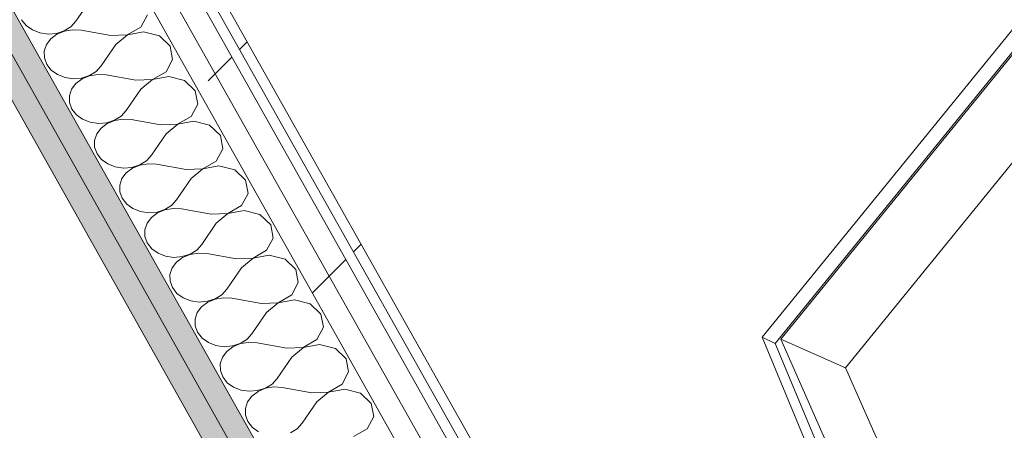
# Model space of a CAD drawing. Header units: millimetres. Extents: x -8337 to 19291, y 9509 to 21675.
# Tile 101 of 163: x 3935 to 4508, y 15608 to 15847. Entities that reach past the tile are written whole.
import ezdxf

# ---------------------------------------------------------------- set-up
doc = ezdxf.new("R2010")
doc.units = ezdxf.units.MM
doc.header["$MEASUREMENT"] = 0
doc.linetypes.add('Wipeout_Contour', pattern=[1000, 0, -1000])
doc.layers.add('Nuevo_08_E_Envans secs', color=7, linetype='Continuous')
doc.layers.add('Nuevo_09_EI_Mobiliari general', color=7, linetype='Continuous')
doc.layers.add('Nuevo_08_E_Envans secs_Pluma_Nº__1', color=7, linetype='Continuous', lineweight=5)
doc.layers.add('Nuevo_09_EI_Mobiliari general_Pluma_Nº__1', color=7, linetype='Continuous', lineweight=5)
for name, color, linetype, lineweight, true_color in [('Nuevo_08_E_Envans secs_Pluma_Nº__102', 7, 'Continuous', 5, 0xcccccc), ('Nuevo_08_E_Envans secs_Pluma_Nº__171', 171, 'Continuous', 13, 0xaaaaff), ('Nuevo_08_E_Envans secs_Pluma_Nº__177', 7, 'Continuous', 15, 0xf7e046), ('Nuevo_08_E_Envans secs_Pluma_Nº__79', 7, 'Continuous', 5, 0xaaffd5)]:
    doc.layers.add(name, color=color, linetype=linetype, lineweight=lineweight, true_color=true_color)
pattern_1 = [(45, (0, 0), (-183.8478, 183.8478), [195, -65]), (45, (7e-14, 183.85), (-183.8478, 183.8478), [195, -65])]

# ---------------------------------------------------------------- blocks, each defined once
blk = doc.blocks.new('Elem Sección_81_1')
at = {"layer": 'Nuevo_09_EI_Mobiliari general_Pluma_Nº__1', "color": 7, "linetype": 'Continuous', "lineweight": 5}
for p, q in [((4646.51, 16005.75), (4366.93, 15662.15)), ((4657.37, 16004.47), (4377.79, 15660.87)), ((4654.17, 16002.1), (4374.59, 15658.5)), ((4694.94, 15987.95), (4415.36, 15644.35)), ((4395.36, 15593.75), (4366.93, 15662.15)), ((4366.93, 15662.15), (4374.59, 15658.5)), ((4404.53, 15600.3), (4377.79, 15660.87)), ((4377.79, 15660.87), (4415.36, 15644.35)), ((4374.59, 15658.5), (4402.97, 15590.24)), ((4415.36, 15644.35), (4441.92, 15584.8))]:
    blk.add_line(p, q, dxfattribs=at)
blk = doc.blocks.new('*X138')
at = {"layer": 'Nuevo_08_E_Envans secs_Pluma_Nº__102', "color": 254, "linetype": 'Continuous', "lineweight": 5, "true_color": 0xcccccc}
for p, q in [((3976.42, 15858.26), (3967.92, 15845.75)), ((4005.67, 15842.43), (4009.48, 15849.6)), ((3936.31, 15846.7), (3938.92, 15843.38)), ((3938.92, 15843.38), (3942.55, 15840.76)), ((3965.01, 15842.59), (3967.92, 15845.75)), ((3942.55, 15840.76), (3946.94, 15839.04)), ((3946.94, 15839.04), (3951.75, 15838.35)), ((3951.75, 15838.35), (3956.6, 15838.75)), ((3956.86, 15838.29), (3953.29, 15835.61)), ((3956.6, 15838.75), (3961.14, 15840.2)), ((3961.2, 15840.09), (3956.86, 15838.29)), ((3961.14, 15840.2), (3965.01, 15842.59)), ((3965.98, 15840.87), (3961.2, 15840.09)), ((3970.85, 15840.56), (3965.98, 15840.87)), ((3988.12, 15837.48), (3970.85, 15840.56)), ((3988.12, 15837.48), (3997.77, 15837.95)), ((3997.83, 15837.84), (3991.04, 15832.29)), ((3997.77, 15837.95), (4005.67, 15842.43)), ((4007.22, 15839.69), (3997.83, 15837.84)), ((4016.41, 15837.29), (4007.22, 15839.69)), ((3950.77, 15832.24), (3949.49, 15828.44)), ((3953.29, 15835.61), (3950.77, 15832.24)), ((3991.04, 15832.29), (3982.54, 15819.79)), ((4022.66, 15831.34), (4016.41, 15837.29)), ((3949.49, 15828.44), (3949.54, 15824.51)), ((4024.1, 15823.64), (4022.66, 15831.34)), ((3949.54, 15824.51), (3950.93, 15820.74)), ((3950.93, 15820.74), (3953.54, 15817.41)), ((4020.29, 15816.47), (4024.1, 15823.64)), ((3953.54, 15817.41), (3957.17, 15814.79)), ((3957.17, 15814.79), (3961.56, 15813.07)), ((3975.76, 15814.23), (3979.63, 15816.63)), ((3980.6, 15814.9), (3975.82, 15814.13)), ((3979.63, 15816.63), (3982.54, 15819.79)), ((3985.47, 15814.59), (3980.6, 15814.9)), ((4012.39, 15811.99), (4020.29, 15816.47)), ((3961.56, 15813.07), (3966.37, 15812.39)), ((3967.91, 15809.64), (3965.39, 15806.28)), ((3966.37, 15812.39), (3971.22, 15812.78)), ((3971.48, 15812.33), (3967.91, 15809.64)), ((3971.22, 15812.78), (3975.76, 15814.23)), ((3975.82, 15814.13), (3971.48, 15812.33)), ((4002.74, 15811.52), (3985.47, 15814.59)), ((4002.74, 15811.52), (4012.39, 15811.99)), ((4012.45, 15811.88), (4005.66, 15806.33)), ((4021.84, 15813.73), (4012.45, 15811.88)), ((4031.03, 15811.32), (4021.84, 15813.73)), ((4037.28, 15805.38), (4031.03, 15811.32)), ((3965.39, 15806.28), (3964.11, 15802.48)), ((4005.66, 15806.33), (3997.16, 15793.82)), ((4038.72, 15797.67), (4037.28, 15805.38)), ((3964.11, 15802.48), (3964.16, 15798.55)), ((3964.16, 15798.55), (3965.55, 15794.77)), ((4034.91, 15790.51), (4038.72, 15797.67)), ((3965.55, 15794.77), (3968.16, 15791.45)), ((3994.25, 15790.67), (3997.16, 15793.82)), ((3968.16, 15791.45), (3971.8, 15788.83)), ((3971.8, 15788.83), (3976.18, 15787.11)), ((3976.18, 15787.11), (3980.99, 15786.42)), ((3980.99, 15786.42), (3985.84, 15786.82)), ((3986.1, 15786.37), (3982.53, 15783.68)), ((3985.84, 15786.82), (3990.38, 15788.27)), ((3990.44, 15788.17), (3986.1, 15786.37)), ((3990.38, 15788.27), (3994.25, 15790.67)), ((3995.22, 15788.94), (3990.44, 15788.17)), ((4000.09, 15788.63), (3995.22, 15788.94)), ((4017.36, 15785.56), (4000.09, 15788.63)), ((4017.36, 15785.56), (4027.01, 15786.02)), ((4027.01, 15786.02), (4034.91, 15790.51)), ((4036.46, 15787.77), (4027.07, 15785.92)), ((4045.65, 15785.36), (4036.46, 15787.77)), ((3980.01, 15780.31), (3978.73, 15776.52)), ((3982.53, 15783.68), (3980.01, 15780.31)), ((4020.28, 15780.36), (4011.78, 15767.86)), ((4027.07, 15785.92), (4020.28, 15780.36)), ((4051.9, 15779.41), (4045.65, 15785.36)), ((3978.73, 15776.52), (3978.78, 15772.58)), ((4053.34, 15771.71), (4051.9, 15779.41)), ((3978.78, 15772.58), (3980.17, 15768.81)), ((3980.17, 15768.81), (3982.78, 15765.49)), ((4049.53, 15764.54), (4053.34, 15771.71)), ((3982.78, 15765.49), (3986.42, 15762.87)), ((4005, 15762.31), (4008.87, 15764.7)), ((4008.87, 15764.7), (4011.78, 15767.86)), ((4041.63, 15760.06), (4049.53, 15764.54)), ((3986.42, 15762.87), (3990.8, 15761.15)), ((3990.8, 15761.15), (3995.61, 15760.46)), ((3997.15, 15757.72), (3994.63, 15754.35)), ((3995.61, 15760.46), (4000.46, 15760.85)), ((4000.72, 15760.4), (3997.15, 15757.72)), ((4000.46, 15760.85), (4005, 15762.31)), ((4005.06, 15762.2), (4000.72, 15760.4)), ((4009.84, 15762.98), (4005.06, 15762.2)), ((4014.71, 15762.67), (4009.84, 15762.98)), ((4031.98, 15759.59), (4014.71, 15762.67)), ((4031.98, 15759.59), (4041.63, 15760.06)), ((4041.69, 15759.95), (4034.9, 15754.4)), ((4051.08, 15761.8), (4041.69, 15759.95)), ((4060.27, 15759.39), (4051.08, 15761.8)), ((4066.52, 15753.45), (4060.27, 15759.39)), ((3994.63, 15754.35), (3993.35, 15750.55)), ((4034.9, 15754.4), (4026.4, 15741.89)), ((4067.96, 15745.74), (4066.52, 15753.45)), ((3993.35, 15750.55), (3993.4, 15746.62)), ((3993.4, 15746.62), (3994.79, 15742.85)), ((3994.79, 15742.85), (3997.4, 15739.52)), ((4023.49, 15738.74), (4026.4, 15741.89)), ((4064.16, 15738.58), (4067.96, 15745.74)), ((3997.4, 15739.52), (4001.04, 15736.9)), ((4001.04, 15736.9), (4005.42, 15735.18)), ((4005.42, 15735.18), (4010.23, 15734.49)), ((4010.23, 15734.49), (4015.08, 15734.89)), ((4015.08, 15734.89), (4019.62, 15736.34)), ((4019.68, 15736.24), (4015.34, 15734.44)), ((4019.62, 15736.34), (4023.49, 15738.74)), ((4024.46, 15737.01), (4019.68, 15736.24)), ((4029.33, 15736.7), (4024.46, 15737.01)), ((4046.6, 15733.63), (4029.33, 15736.7)), ((4056.25, 15734.09), (4064.16, 15738.58)), ((4065.7, 15735.84), (4056.31, 15733.99)), ((4074.89, 15733.43), (4065.7, 15735.84)), ((4011.77, 15731.75), (4009.25, 15728.38)), ((4015.34, 15734.44), (4011.77, 15731.75)), ((4046.6, 15733.63), (4056.25, 15734.09)), ((4056.31, 15733.99), (4049.52, 15728.44)), ((4081.14, 15727.49), (4074.89, 15733.43)), ((4009.25, 15728.38), (4007.97, 15724.59)), ((4007.97, 15724.59), (4008.02, 15720.65)), ((4049.52, 15728.44), (4041.03, 15715.93)), ((4082.58, 15719.78), (4081.14, 15727.49)), ((4008.02, 15720.65), (4009.41, 15716.88)), ((4078.78, 15712.61), (4082.58, 15719.78)), ((4009.41, 15716.88), (4012.02, 15713.56)), ((4012.02, 15713.56), (4015.66, 15710.94)), ((4034.24, 15710.38), (4038.11, 15712.77)), ((4038.11, 15712.77), (4041.03, 15715.93)), ((4070.87, 15708.13), (4078.78, 15712.61)), ((4015.66, 15710.94), (4020.05, 15709.22)), ((4020.05, 15709.22), (4024.85, 15708.53)), ((4024.85, 15708.53), (4029.71, 15708.93)), ((4029.96, 15708.48), (4026.39, 15705.79)), ((4029.71, 15708.93), (4034.24, 15710.38)), ((4034.3, 15710.27), (4029.96, 15708.48)), ((4039.08, 15711.05), (4034.3, 15710.27)), ((4043.95, 15710.74), (4039.08, 15711.05)), ((4061.22, 15707.67), (4043.95, 15710.74)), ((4061.22, 15707.67), (4070.87, 15708.13)), ((4070.93, 15708.03), (4064.14, 15702.47)), ((4080.32, 15709.87), (4070.93, 15708.03)), ((4089.51, 15707.47), (4080.32, 15709.87)), ((4095.76, 15701.52), (4089.51, 15707.47)), ((4023.87, 15702.42), (4022.59, 15698.62)), ((4026.39, 15705.79), (4023.87, 15702.42)), ((4064.14, 15702.47), (4055.65, 15689.97)), ((4097.2, 15693.82), (4095.76, 15701.52)), ((4022.59, 15698.62), (4022.64, 15694.69)), ((4022.64, 15694.69), (4024.03, 15690.92)), ((4024.03, 15690.92), (4026.64, 15687.6)), ((4052.73, 15686.81), (4055.65, 15689.97)), ((4093.4, 15686.65), (4097.2, 15693.82)), ((4026.64, 15687.6), (4030.28, 15684.97)), ((4030.28, 15684.97), (4034.67, 15683.25)), ((4034.67, 15683.25), (4039.47, 15682.57)), ((4039.47, 15682.57), (4044.33, 15682.96)), ((4044.33, 15682.96), (4048.86, 15684.41)), ((4048.92, 15684.31), (4044.58, 15682.51)), ((4048.86, 15684.41), (4052.73, 15686.81)), ((4053.71, 15685.08), (4048.92, 15684.31)), ((4058.57, 15684.77), (4053.71, 15685.08)), ((4075.84, 15681.7), (4058.57, 15684.77)), ((4085.49, 15682.17), (4093.4, 15686.65)), ((4094.94, 15683.91), (4085.55, 15682.06)), ((4104.13, 15681.5), (4094.94, 15683.91)), ((4041.01, 15679.83), (4038.49, 15676.46)), ((4044.58, 15682.51), (4041.01, 15679.83)), ((4075.84, 15681.7), (4085.49, 15682.17)), ((4085.55, 15682.06), (4078.76, 15676.51)), ((4110.38, 15675.56), (4104.13, 15681.5)), ((4038.49, 15676.46), (4037.21, 15672.66)), ((4037.21, 15672.66), (4037.27, 15668.73)), ((4078.76, 15676.51), (4070.27, 15664)), ((4111.82, 15667.85), (4110.38, 15675.56)), ((4037.27, 15668.73), (4038.65, 15664.95)), ((4108.02, 15660.69), (4111.82, 15667.85)), ((4038.65, 15664.95), (4041.26, 15661.63)), ((4041.26, 15661.63), (4044.9, 15659.01)), ((4063.48, 15658.45), (4067.35, 15660.85)), ((4067.35, 15660.85), (4070.27, 15664)), ((4100.11, 15656.2), (4108.02, 15660.69)), ((4044.9, 15659.01), (4049.29, 15657.29)), ((4049.29, 15657.29), (4054.09, 15656.6)), ((4054.09, 15656.6), (4058.95, 15657)), ((4059.2, 15656.55), (4055.63, 15653.86)), ((4058.95, 15657), (4063.48, 15658.45)), ((4063.54, 15658.35), (4059.2, 15656.55)), ((4068.33, 15659.12), (4063.54, 15658.35)), ((4073.19, 15658.81), (4068.33, 15659.12)), ((4090.46, 15655.74), (4073.19, 15658.81)), ((4090.46, 15655.74), (4100.11, 15656.2)), ((4100.17, 15656.1), (4093.39, 15650.55)), ((4109.56, 15657.95), (4100.17, 15656.1)), ((4118.75, 15655.54), (4109.56, 15657.95)), ((4125, 15649.59), (4118.75, 15655.54)), ((4053.11, 15650.49), (4051.83, 15646.7)), ((4055.63, 15653.86), (4053.11, 15650.49)), ((4093.39, 15650.55), (4084.89, 15638.04)), ((4126.44, 15641.89), (4125, 15649.59)), ((4051.83, 15646.7), (4051.89, 15642.76)), ((4051.89, 15642.76), (4053.27, 15638.99)), ((4053.27, 15638.99), (4055.88, 15635.67)), ((4081.97, 15634.88), (4084.89, 15638.04)), ((4122.64, 15634.72), (4126.44, 15641.89)), ((4055.88, 15635.67), (4059.52, 15633.05)), ((4059.52, 15633.05), (4063.91, 15631.33)), ((4073.57, 15631.04), (4078.1, 15632.49)), ((4078.16, 15632.38), (4073.82, 15630.58)), ((4078.1, 15632.49), (4081.97, 15634.88)), ((4082.95, 15633.16), (4078.16, 15632.38)), ((4087.81, 15632.85), (4082.95, 15633.16)), ((4105.08, 15629.77), (4087.81, 15632.85)), ((4114.73, 15630.24), (4122.64, 15634.72)), ((4124.18, 15631.98), (4114.79, 15630.13)), ((4133.37, 15629.57), (4124.18, 15631.98)), ((4063.91, 15631.33), (4068.71, 15630.64)), ((4070.26, 15627.9), (4067.74, 15624.53)), ((4068.71, 15630.64), (4073.57, 15631.04)), ((4073.82, 15630.58), (4070.26, 15627.9)), ((4105.08, 15629.77), (4114.73, 15630.24)), ((4114.79, 15630.13), (4108.01, 15624.58)), ((4139.62, 15623.63), (4133.37, 15629.57)), ((4067.74, 15624.53), (4066.45, 15620.73)), ((4066.45, 15620.73), (4066.51, 15616.8)), ((4108.01, 15624.58), (4099.51, 15612.08)), ((4141.06, 15615.92), (4139.62, 15623.63)), ((4066.51, 15616.8), (4067.89, 15613.03)), ((4137.26, 15608.76), (4141.06, 15615.92)), ((4067.89, 15613.03), (4070.5, 15609.7)), ((4070.5, 15609.7), (4074.14, 15607.08)), ((4092.72, 15606.52), (4096.6, 15608.92)), ((4096.6, 15608.92), (4099.51, 15612.08)), ((4129.35, 15604.28), (4137.26, 15608.76))]:
    blk.add_line(p, q, dxfattribs=at)
blk = doc.blocks.new('Elem Sección_114_1')
at = {"layer": 'Nuevo_08_E_Envans secs_Pluma_Nº__79', "linetype": 'Continuous', "lineweight": 5, "true_color": 0xaaffd5}
for points in [[(3561.42, 16482.07), (3567.12, 16471.95), (4222.56, 15308), (4228.26, 15297.88), (4240.82, 15302.49), (3573.99, 16486.66)], [(3567.12, 16471.95), (3554.56, 16467.36), (4210.01, 15303.39), (4222.56, 15308)]]:
    blk.add_hatch(color=121, dxfattribs=at).paths.add_polyline_path(points)
at = {"layer": 'Nuevo_08_E_Envans secs', "lineweight": 0}
blk.add_blockref('*X138', (0, 0), dxfattribs=at)
at = {"color": 254, "linetype": 'Wipeout_Contour', "lineweight": 0, "ltscale": 65578.279314}
blk.add_wipeout([(3684.1, 16514.66), (3678.3, 16512.54), (4389.76, 15249.12), (4395.55, 15251.25)], dxfattribs=at).dxf.layer = 'Nuevo_08_E_Envans secs'
at = {"layer": 'Nuevo_08_E_Envans secs_Pluma_Nº__171', "linetype": 'Continuous', "lineweight": 13, "true_color": 0xaaaaff}
h = blk.add_hatch(dxfattribs=at)
h.set_pattern_fill('Panellat_HPL_0001', color=161, style=0, pattern_type=2)
h.set_pattern_definition(pattern_1)
h.paths.add_polyline_path([(3684.1, 16514.66), (3678.3, 16512.54), (4389.76, 15249.12), (4395.55, 15251.25)])
at = {"color": 254, "linetype": 'Wipeout_Contour', "lineweight": 0, "ltscale": 81477.044272}
blk.add_wipeout([(4357.37, 15267.3), (4363.08, 15257.17), (4375.63, 15261.79), (3661.1, 16530.67), (3648.53, 16526.09)], dxfattribs=at).dxf.layer = 'Nuevo_08_E_Envans secs'
at = {"layer": 'Nuevo_08_E_Envans secs_Pluma_Nº__177', "linetype": 'Continuous', "lineweight": 15, "true_color": 0xf7e046}
h = blk.add_hatch(dxfattribs=at)
h.set_pattern_fill('Panellat_HPL_0001', color=53, style=0, pattern_type=2)
h.set_pattern_definition(pattern_1)
h.paths.add_polyline_path([(4357.37, 15267.3), (4363.08, 15257.17), (4375.63, 15261.79), (3661.1, 16530.67), (3648.53, 16526.09)])
at = {"color": 254, "linetype": 'Wipeout_Contour', "lineweight": 0, "ltscale": 81499.493967}
blk.add_wipeout([(3648.53, 16526.09), (3635.96, 16521.5), (4314.12, 15317.21), (4344.82, 15262.69), (4357.37, 15267.3)], dxfattribs=at).dxf.layer = 'Nuevo_08_E_Envans secs'
at = {"layer": 'Nuevo_08_E_Envans secs_Pluma_Nº__177', "linetype": 'Continuous', "lineweight": 15, "true_color": 0xf7e046}
h = blk.add_hatch(dxfattribs=at)
h.set_pattern_fill('Panellat_HPL_0001', color=53, style=0, pattern_type=2)
h.set_pattern_definition(pattern_1)
h.paths.add_polyline_path([(3648.53, 16526.09), (3635.96, 16521.5), (4314.12, 15317.21), (4344.82, 15262.69), (4357.37, 15267.3)])
at = {"layer": 'Nuevo_08_E_Envans secs_Pluma_Nº__1', "color": 7, "linetype": 'Continuous', "lineweight": 5}
for p, q in [((3648.53, 16526.09), (4357.37, 15267.3)), ((3684.1, 16514.66), (4395.55, 15251.25)), ((3554.56, 16467.36), (4210.01, 15303.39)), ((3567.12, 16471.95), (4222.56, 15308))]:
    blk.add_line(p, q, dxfattribs=at)
at = {"layer": 'Nuevo_08_E_Envans secs_Pluma_Nº__1', "color": 7, "linetype": 'Continuous', "lineweight": 5, "flags": 128}
for points in [[(3661.1, 16530.67), (4375.63, 15261.79), (4381.33, 15251.66)], [(3666.9, 16532.79), (3672.6, 16522.67), (3678.3, 16512.54), (4387.13, 15253.79), (4389.76, 15249.12)], [(3635.96, 16521.5), (4314.12, 15317.21), (4344.82, 15262.69)], [(3568.29, 16496.79), (3573.99, 16486.66), (4240.82, 15302.49), (4246.52, 15292.37)]]:
    blk.add_lwpolyline(points, dxfattribs=at)

msp = doc.modelspace()

# ---------------------------------------------------------------- block references
at = {"layer": 'Nuevo_09_EI_Mobiliari general', "lineweight": 0}
msp.add_blockref('Elem Sección_81_1', (0, 0), dxfattribs=at)

# ---------------------------------------------------------------- next in the draw order: block references
at = {"layer": 'Nuevo_08_E_Envans secs', "lineweight": 0}
msp.add_blockref('Elem Sección_114_1', (0, 0), dxfattribs=at)

doc.saveas('drawing.dxf')
